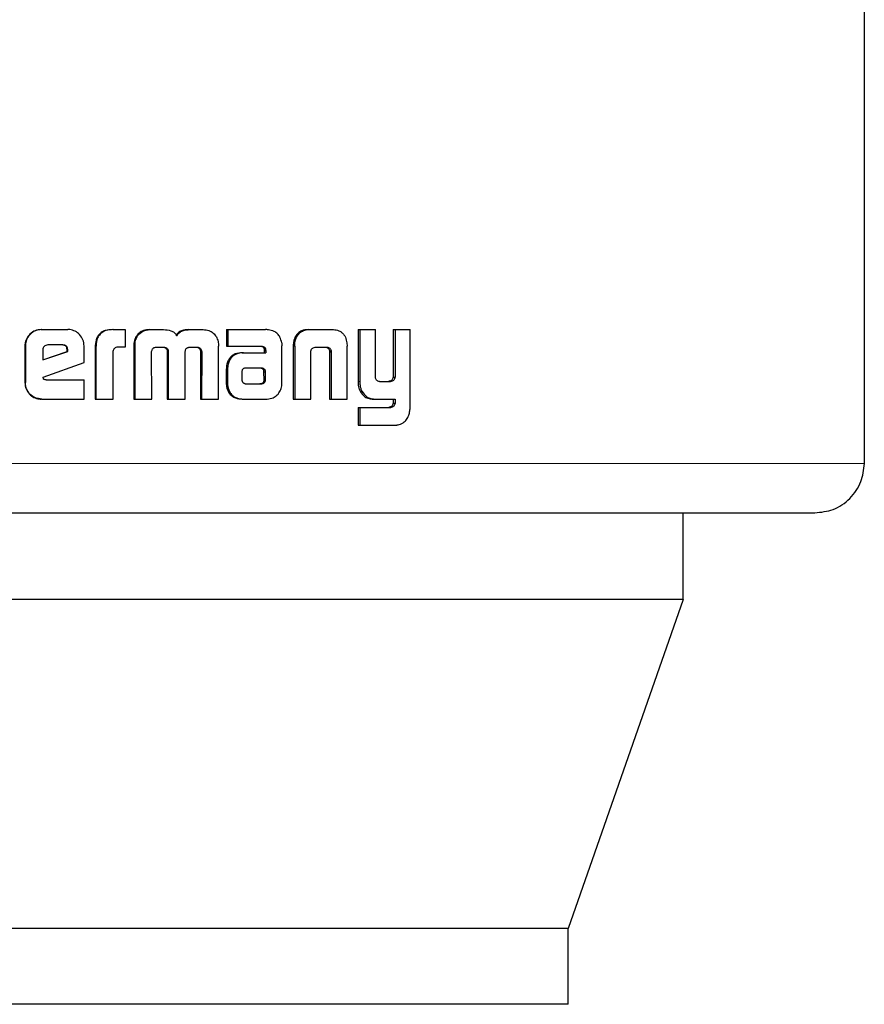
# Model space of a CAD drawing. Header units: millimetres. Extents: x 28 to 241, y 73 to 155.
# Tile 13 of 71: x 65.3 to 66.19, y 73.086 to 74.124. Entities that reach past the tile are written whole.
import ezdxf

# ---------------------------------------------------------------- set-up
doc = ezdxf.new("R2010")
doc.units = ezdxf.units.MM
doc.linetypes.add('PHANTOM', pattern=[12.7, 6.35, -1.27, 1.27, -1.27, 1.27, -1.27])

msp = doc.modelspace()

# ---------------------------------------------------------------- linework, layer by layer
at = {"color": 7, "linetype": 'Continuous', "lineweight": 25}
for p, q in [((66.1903, 73.6563), (66.1903, 74.1455)), ((65.3226, 73.7976), (65.3231, 73.7976)), ((65.3231, 73.7976), (65.3507, 73.7976)), ((65.3979, 73.7976), (65.3987, 73.7976)), ((65.3987, 73.7976), (65.4111, 73.7976)), ((65.4111, 73.7976), (65.4111, 73.779)), ((65.4234, 73.7899), (65.4224, 73.7899)), ((65.4367, 73.7976), (65.4377, 73.7976)), ((65.4377, 73.7976), (65.4515, 73.7976)), ((65.4783, 73.7976), (65.4795, 73.7976)), ((65.4795, 73.7976), (65.4932, 73.7976)), ((65.5179, 73.7976), (65.5179, 73.7799)), ((65.5179, 73.7976), (65.5193, 73.7976)), ((65.5193, 73.7976), (65.5193, 73.7799)), ((65.5193, 73.7976), (65.559, 73.7976)), ((65.6042, 73.7976), (65.6059, 73.7976)), ((65.6059, 73.7976), (65.6293, 73.7976)), ((65.6566, 73.7976), (65.6566, 73.7429)), ((65.6566, 73.7976), (65.6584, 73.7976)), ((65.6584, 73.7976), (65.6584, 73.7429)), ((65.6584, 73.7976), (65.6748, 73.7976)), ((65.6748, 73.7487), (65.6748, 73.7976)), ((65.6936, 73.7976), (65.6936, 73.7475)), ((65.6936, 73.7976), (65.6956, 73.7976)), ((65.6956, 73.7976), (65.6956, 73.7475)), ((65.6956, 73.7976), (65.7115, 73.7976)), ((65.7115, 73.7169), (65.7115, 73.7976)), ((65.3054, 73.7803), (65.3054, 73.7416)), ((65.3054, 73.7803), (65.3059, 73.7803)), ((65.3059, 73.7803), (65.3059, 73.7416)), ((65.3455, 73.7813), (65.3294, 73.7813)), ((65.3678, 73.7628), (65.3678, 73.7803)), ((65.3794, 73.7788), (65.3794, 73.7243)), ((65.3794, 73.7788), (65.3802, 73.7788)), ((65.3802, 73.7788), (65.3802, 73.7243)), ((65.4111, 73.779), (65.4031, 73.779)), ((65.4201, 73.78), (65.4201, 73.7243)), ((65.4201, 73.78), (65.4211, 73.78)), ((65.4211, 73.78), (65.4211, 73.7243)), ((65.444, 73.779), (65.4527, 73.779)), ((65.479, 73.779), (65.4868, 73.779)), ((65.5094, 73.7243), (65.5095, 73.78)), ((65.5179, 73.7799), (65.5193, 73.7799)), ((65.5193, 73.7799), (65.5554, 73.7799)), ((65.5763, 73.7415), (65.5764, 73.7804)), ((65.5883, 73.7801), (65.5883, 73.7243)), ((65.5885, 73.7835), (65.5901, 73.7835)), ((65.5899, 73.7801), (65.5899, 73.7243)), ((65.6123, 73.779), (65.6228, 73.779)), ((65.6448, 73.7835), (65.645, 73.7801)), ((65.645, 73.7243), (65.645, 73.7801)), ((65.3243, 73.7763), (65.3243, 73.7655)), ((65.3243, 73.7655), (65.3505, 73.7744)), ((65.3243, 73.7657), (65.3499, 73.7744)), ((65.3505, 73.7762), (65.3499, 73.7762)), ((65.3499, 73.7744), (65.3499, 73.7762)), ((65.3505, 73.7744), (65.3499, 73.7744)), ((65.3505, 73.7744), (65.3505, 73.7762)), ((65.3985, 73.7243), (65.3985, 73.775)), ((65.4391, 73.7243), (65.4389, 73.7734)), ((65.4555, 73.7743), (65.4555, 73.7243)), ((65.4555, 73.7743), (65.4565, 73.7743)), ((65.4565, 73.7743), (65.4565, 73.7243)), ((65.4744, 73.7243), (65.4744, 73.7743)), ((65.4892, 73.7776), (65.4905, 73.7776)), ((65.4905, 73.7734), (65.4904, 73.7243)), ((65.4905, 73.7734), (65.4918, 73.7734)), ((65.4918, 73.7734), (65.4916, 73.7243)), ((65.5345, 73.7731), (65.5359, 73.7731)), ((65.5359, 73.7731), (65.5592, 73.7731)), ((65.5576, 73.7771), (65.5576, 73.7761)), ((65.5576, 73.7771), (65.5591, 73.7771)), ((65.5576, 73.7761), (65.5591, 73.7761)), ((65.5577, 73.775), (65.5577, 73.7731)), ((65.5577, 73.775), (65.5592, 73.775)), ((65.5591, 73.7771), (65.5591, 73.7761)), ((65.5592, 73.775), (65.5592, 73.7731)), ((65.6069, 73.7243), (65.6069, 73.7749)), ((65.6264, 73.7749), (65.6282, 73.7749)), ((65.6266, 73.7739), (65.6266, 73.7243)), ((65.6283, 73.7739), (65.6283, 73.7243)), ((65.3245, 73.7475), (65.3678, 73.7628)), ((65.5177, 73.7558), (65.5177, 73.7408)), ((65.519, 73.7558), (65.519, 73.7408)), ((65.534, 73.7532), (65.534, 73.7521)), ((65.534, 73.7521), (65.5341, 73.7446)), ((65.5374, 73.7569), (65.5367, 73.7567)), ((65.5385, 73.7569), (65.5374, 73.7569)), ((65.5544, 73.757), (65.5385, 73.7569)), ((65.5576, 73.7447), (65.5574, 73.7528)), ((65.5589, 73.7528), (65.5574, 73.7528)), ((65.5591, 73.7447), (65.5589, 73.7528)), ((65.6936, 73.7475), (65.6956, 73.7475)), ((65.3054, 73.7416), (65.3059, 73.7416)), ((65.3277, 73.7446), (65.3678, 73.7446)), ((65.3678, 73.7243), (65.3678, 73.7446)), ((65.5177, 73.7408), (65.519, 73.7408)), ((65.5179, 73.7376), (65.5193, 73.7376)), ((65.5384, 73.7403), (65.5531, 73.7404)), ((65.5386, 73.7403), (65.5546, 73.7404)), ((65.5546, 73.7404), (65.5531, 73.7404)), ((65.5581, 73.7418), (65.5566, 73.7418)), ((65.5591, 73.7447), (65.5576, 73.7447)), ((65.6792, 73.7429), (65.6907, 73.7429)), ((65.6897, 73.743), (65.6917, 73.743)), ((65.6588, 73.7326), (65.6607, 73.7326)), ((65.3231, 73.7243), (65.3226, 73.7243)), ((65.3231, 73.7243), (65.3678, 73.7243)), ((65.3794, 73.7243), (65.3802, 73.7243)), ((65.3802, 73.7243), (65.3985, 73.7243)), ((65.4201, 73.7243), (65.4211, 73.7243)), ((65.4211, 73.7243), (65.4391, 73.7243)), ((65.4555, 73.7243), (65.4565, 73.7243)), ((65.4565, 73.7243), (65.4744, 73.7243)), ((65.4904, 73.7243), (65.4916, 73.7243)), ((65.4916, 73.7243), (65.5094, 73.7243)), ((65.5354, 73.7243), (65.5368, 73.7243)), ((65.5368, 73.7243), (65.5608, 73.7243)), ((65.5883, 73.7243), (65.5899, 73.7243)), ((65.5899, 73.7243), (65.6069, 73.7243)), ((65.6266, 73.7243), (65.6283, 73.7243)), ((65.6283, 73.7243), (65.645, 73.7243)), ((65.6728, 73.7243), (65.6747, 73.7243)), ((65.6747, 73.7243), (65.6956, 73.7243)), ((65.6936, 73.7243), (65.6936, 73.72)), ((65.6936, 73.72), (65.6956, 73.72)), ((65.6956, 73.7243), (65.6956, 73.72)), ((65.6566, 73.7155), (65.6566, 73.6969)), ((65.6566, 73.7155), (65.6584, 73.7155)), ((65.6584, 73.7155), (65.6584, 73.6969)), ((65.6584, 73.7155), (65.6911, 73.7155)), ((65.6566, 73.6969), (65.6584, 73.6969)), ((65.6584, 73.6969), (65.6965, 73.6969)), ((65.9994, 73.513), (65.9994, 73.6043)), ((65.9994, 73.513), (64.4633, 73.513)), ((65.9994, 73.513), (65.8779, 73.166)), ((65.8779, 73.166), (64.6043, 73.166)), ((65.8779, 73.086), (65.8779, 73.166)), ((65.8779, 73.086), (64.6043, 73.086))]:
    msp.add_line(p, q, dxfattribs=at)
at = {"color": 8, "linetype": 'PHANTOM', "lineweight": 18}
for p, q in [((65.5899, 73.7801), (65.5883, 73.7801)), ((65.6266, 73.7739), (65.6283, 73.7739)), ((65.5177, 73.7558), (65.519, 73.7558)), ((65.5553, 73.7564), (65.5568, 73.7564)), ((65.6566, 73.7429), (65.6584, 73.7429)), ((65.69, 73.7156), (65.692, 73.7156)), ((66.1903, 73.6563), (65.1839, 73.6563))]:
    msp.add_line(p, q, dxfattribs=at)
at = {"color": 7, "linetype": 'Continuous', "lineweight": 25}
for points, knots in [([(65.3226, 73.7976), (65.3204, 73.7974), (65.316, 73.7969), (65.3107, 73.7932), (65.3069, 73.7883), (65.3055, 73.7837), (65.3054, 73.781), (65.3054, 73.7803)], [0, 0, 0, 0, 0.241698, 0.4848, 0.698227, 0.917607, 1, 1, 1, 1]), ([(65.3231, 73.7976), (65.3209, 73.7974), (65.3165, 73.7969), (65.3111, 73.7932), (65.3074, 73.7883), (65.306, 73.7837), (65.3059, 73.781), (65.3059, 73.7803)], [0, 0, 0, 0, 0.242727, 0.487075, 0.7014, 0.919943, 1, 1, 1, 1]), ([(65.3678, 73.7803), (65.3675, 73.7825), (65.3671, 73.7869), (65.3634, 73.7923), (65.3585, 73.7961), (65.354, 73.7975), (65.3514, 73.7976), (65.3507, 73.7976)], [0, 0, 0, 0, 0.242791, 0.486911, 0.700939, 0.920386, 1, 1, 1, 1]), ([(65.3979, 73.7976), (65.3952, 73.7974), (65.391, 73.7972), (65.3855, 73.7946), (65.3822, 73.791), (65.3798, 73.7856), (65.3796, 73.7814), (65.3794, 73.7788)], [0, 0, 0, 0, 0.2643806, 0.4270268, 0.5903159, 0.7388047, 1, 1, 1, 1]), ([(65.3987, 73.7976), (65.3961, 73.7974), (65.3918, 73.7972), (65.3863, 73.7945), (65.383, 73.791), (65.3806, 73.7856), (65.3804, 73.7814), (65.3802, 73.7788)], [0, 0, 0, 0, 0.2664835, 0.4290056, 0.5924844, 0.7409196, 1, 1, 1, 1]), ([(65.4224, 73.7899), (65.4218, 73.7887), (65.4208, 73.7865), (65.4202, 73.7831), (65.4201, 73.781), (65.4201, 73.78)], [0, 0, 0, 0, 0.391833, 0.692704, 1, 1, 1, 1]), ([(65.4234, 73.7899), (65.4228, 73.7887), (65.4217, 73.7865), (65.4211, 73.7831), (65.4211, 73.781), (65.4211, 73.78)], [0, 0, 0, 0, 0.395624, 0.694734, 1, 1, 1, 1]), ([(65.4367, 73.7976), (65.4345, 73.7974), (65.4306, 73.7971), (65.4256, 73.7941), (65.4235, 73.7913), (65.4224, 73.7899)], [0, 0, 0, 0, 0.384244, 0.690551, 1, 1, 1, 1]), ([(65.4234, 73.7899), (65.4248, 73.7917), (65.4274, 73.795), (65.4328, 73.7973), (65.4361, 73.7975), (65.4377, 73.7976)], [0, 0, 0, 0, 0.406332, 0.724505, 1, 1, 1, 1]), ([(65.4515, 73.7976), (65.4541, 73.7974), (65.4581, 73.7972), (65.4628, 73.7947), (65.4647, 73.7925), (65.4655, 73.7912), (65.4656, 73.7911)], [0, 0, 0, 0, 0.483056, 0.72583, 0.970142, 1, 1, 1, 1]), ([(65.4783, 73.7976), (65.4757, 73.7974), (65.4717, 73.7972), (65.4668, 73.7945), (65.4652, 73.7922), (65.4645, 73.7911)], [0, 0, 0, 0, 0.500028, 0.750383, 1, 1, 1, 1]), ([(65.4656, 73.7911), (65.4663, 73.7922), (65.4679, 73.7945), (65.4728, 73.7972), (65.4768, 73.7974), (65.4795, 73.7976)], [0, 0, 0, 0, 0.249588, 0.49972, 1, 1, 1, 1]), ([(65.4932, 73.7976), (65.4953, 73.7974), (65.4991, 73.7971), (65.5041, 73.7941), (65.5061, 73.7913), (65.5072, 73.7899)], [0, 0, 0, 0, 0.3857297, 0.6921852, 1, 1, 1, 1]), ([(65.5072, 73.7899), (65.5079, 73.7883), (65.509, 73.786), (65.5094, 73.7826), (65.5095, 73.7808), (65.5095, 73.78)], [0, 0, 0, 0, 0.49915, 0.749557, 1, 1, 1, 1]), ([(65.562, 73.7973), (65.5615, 73.7974), (65.5605, 73.7975), (65.5595, 73.7976), (65.559, 73.7976)], [0, 0, 0, 0, 0.500457, 1, 1, 1, 1]), ([(65.5761, 73.7836), (65.5756, 73.7856), (65.5748, 73.7892), (65.5718, 73.7933), (65.5676, 73.7962), (65.5641, 73.7969), (65.562, 73.7973)], [0, 0, 0, 0, 0.282896, 0.488281, 0.693682, 1, 1, 1, 1]), ([(65.6042, 73.7976), (65.6017, 73.7974), (65.5978, 73.7971), (65.5932, 73.7941), (65.5902, 73.7902), (65.5889, 73.7863), (65.5886, 73.7839), (65.5885, 73.7835)], [0, 0, 0, 0, 0.328248, 0.515763, 0.703926, 0.942631, 1, 1, 1, 1]), ([(65.5901, 73.7835), (65.5905, 73.7856), (65.5913, 73.7892), (65.5942, 73.7936), (65.5981, 73.7964), (65.6023, 73.7975), (65.605, 73.7976), (65.6059, 73.7976)], [0, 0, 0, 0, 0.259833, 0.447478, 0.635152, 0.880586, 1, 1, 1, 1]), ([(65.6293, 73.7976), (65.6312, 73.7975), (65.634, 73.7973), (65.6375, 73.7959), (65.6398, 73.7943), (65.6418, 73.7921), (65.6438, 73.7886), (65.6444, 73.7855), (65.6448, 73.7835)], [0, 0, 0, 0, 0.250516, 0.375774, 0.500892, 0.622426, 0.750783, 1, 1, 1, 1]), ([(65.3294, 73.7813), (65.3287, 73.7812), (65.3273, 73.7811), (65.3257, 73.7798), (65.3246, 73.7783), (65.3243, 73.777), (65.3243, 73.7764), (65.3243, 73.7763)], [0, 0, 0, 0, 0.272228, 0.519416, 0.755509, 0.96509, 1, 1, 1, 1]), ([(65.3499, 73.7762), (65.3498, 73.7771), (65.3497, 73.7784), (65.3488, 73.7799), (65.3478, 73.7807), (65.3464, 73.7812), (65.3454, 73.7813), (65.3449, 73.7813)], [0, 0, 0, 0, 0.317093, 0.474417, 0.631638, 0.786646, 1, 1, 1, 1]), ([(65.3505, 73.7762), (65.3505, 73.7769), (65.3504, 73.7781), (65.3497, 73.7797), (65.3487, 73.7806), (65.3473, 73.7812), (65.3462, 73.7813), (65.3455, 73.7813)], [0, 0, 0, 0, 0.2731272, 0.4361751, 0.6002754, 0.7489026, 1, 1, 1, 1]), ([(65.4031, 73.779), (65.4025, 73.7789), (65.4013, 73.7787), (65.3998, 73.7779), (65.3989, 73.7768), (65.3986, 73.7758), (65.3985, 73.7752), (65.3985, 73.775)], [0, 0, 0, 0, 0.278247, 0.560923, 0.734997, 0.908534, 1, 1, 1, 1]), ([(65.439, 73.7746), (65.4393, 73.7755), (65.4397, 73.7769), (65.441, 73.7782), (65.4424, 73.7789), (65.4434, 73.7789), (65.444, 73.779)], [0, 0, 0, 0, 0.369208, 0.567671, 0.766943, 1, 1, 1, 1]), ([(65.4516, 73.779), (65.4523, 73.7788), (65.4534, 73.7784), (65.4546, 73.7773), (65.4553, 73.7761), (65.4554, 73.775), (65.4554, 73.7744), (65.4555, 73.7743)], [0, 0, 0, 0, 0.327569, 0.52842, 0.729383, 0.942544, 1, 1, 1, 1]), ([(65.4527, 73.779), (65.4534, 73.7788), (65.4545, 73.7784), (65.4557, 73.7773), (65.4563, 73.7761), (65.4565, 73.775), (65.4565, 73.7744), (65.4565, 73.7743)], [0, 0, 0, 0, 0.325759, 0.527486, 0.728928, 0.941186, 1, 1, 1, 1]), ([(65.4744, 73.7743), (65.4745, 73.7749), (65.4746, 73.7761), (65.4754, 73.7775), (65.4763, 73.7782), (65.4769, 73.7785), (65.4772, 73.7786)], [0, 0, 0, 0, 0.369465, 0.61556, 0.861072, 1, 1, 1, 1]), ([(65.4772, 73.7786), (65.4774, 73.7787), (65.4778, 73.7788), (65.4784, 73.7789), (65.4788, 73.779), (65.479, 73.779)], [0, 0, 0, 0, 0.343037, 0.670983, 1, 1, 1, 1]), ([(65.4856, 73.779), (65.4861, 73.779), (65.487, 73.7789), (65.4883, 73.7785), (65.489, 73.7779), (65.4892, 73.7776)], [0, 0, 0, 0, 0.3801341, 0.6998089, 1, 1, 1, 1]), ([(65.4868, 73.779), (65.4873, 73.779), (65.4882, 73.7789), (65.4895, 73.7785), (65.4902, 73.7779), (65.4905, 73.7776)], [0, 0, 0, 0, 0.345331, 0.692321, 1, 1, 1, 1]), ([(65.554, 73.7799), (65.5547, 73.7798), (65.5559, 73.7795), (65.557, 73.7786), (65.5575, 73.7778), (65.5575, 73.7773), (65.5576, 73.7771)], [0, 0, 0, 0, 0.479372, 0.712653, 0.87567, 1, 1, 1, 1]), ([(65.5554, 73.7799), (65.5559, 73.7798), (65.5567, 73.7797), (65.5578, 73.7792), (65.5585, 73.7785), (65.5589, 73.7778), (65.559, 73.7773), (65.5591, 73.7771)], [0, 0, 0, 0, 0.268337, 0.538146, 0.722092, 0.870504, 1, 1, 1, 1]), ([(65.5761, 73.7836), (65.5762, 73.7833), (65.5763, 73.7826), (65.5763, 73.7815), (65.5764, 73.7808), (65.5764, 73.7804)], [0, 0, 0, 0, 0.30845, 0.617065, 1, 1, 1, 1]), ([(65.5885, 73.7835), (65.5884, 73.7829), (65.5883, 73.7818), (65.5883, 73.7806), (65.5883, 73.7801)], [0, 0, 0, 0, 0.499982, 1, 1, 1, 1]), ([(65.5899, 73.7801), (65.5899, 73.7804), (65.5899, 73.7811), (65.59, 73.7822), (65.5901, 73.783), (65.5901, 73.7835)], [0, 0, 0, 0, 0.29244, 0.583771, 1, 1, 1, 1]), ([(65.6069, 73.7749), (65.607, 73.7756), (65.6073, 73.7766), (65.6082, 73.7778), (65.6095, 73.7786), (65.6109, 73.7789), (65.612, 73.779), (65.6123, 73.779)], [0, 0, 0, 0, 0.2376909, 0.4038193, 0.5682058, 0.8416173, 1, 1, 1, 1]), ([(65.6211, 73.779), (65.6219, 73.7789), (65.6232, 73.7789), (65.6249, 73.7781), (65.6258, 73.777), (65.6263, 73.7759), (65.6264, 73.7752), (65.6264, 73.7749)], [0, 0, 0, 0, 0.345063, 0.539184, 0.735684, 0.907004, 1, 1, 1, 1]), ([(65.6228, 73.779), (65.6234, 73.779), (65.6246, 73.7789), (65.6262, 73.7784), (65.6273, 73.7774), (65.628, 73.7762), (65.6281, 73.7753), (65.6282, 73.7749)], [0, 0, 0, 0, 0.247682, 0.4978794, 0.6732775, 0.8483124, 1, 1, 1, 1]), ([(65.4389, 73.7734), (65.4389, 73.7735), (65.4389, 73.7738), (65.439, 73.7742), (65.439, 73.7745), (65.439, 73.7746)], [0, 0, 0, 0, 0.25949, 0.519644, 1, 1, 1, 1]), ([(65.4892, 73.7776), (65.4896, 73.7772), (65.4903, 73.7762), (65.4905, 73.7747), (65.4905, 73.7737), (65.4905, 73.7734)], [0, 0, 0, 0, 0.365733, 0.814797, 1, 1, 1, 1]), ([(65.4905, 73.7776), (65.4908, 73.7772), (65.4915, 73.7762), (65.4917, 73.7747), (65.4918, 73.7737), (65.4918, 73.7734)], [0, 0, 0, 0, 0.364633, 0.811754, 1, 1, 1, 1]), ([(65.5345, 73.7731), (65.532, 73.7729), (65.5278, 73.7726), (65.5228, 73.7695), (65.5197, 73.7657), (65.518, 73.7609), (65.5178, 73.7575), (65.5177, 73.7558)], [0, 0, 0, 0, 0.286505, 0.46541, 0.644803, 0.814058, 1, 1, 1, 1]), ([(65.5359, 73.7731), (65.5334, 73.7729), (65.5292, 73.7726), (65.5241, 73.7695), (65.521, 73.7656), (65.5193, 73.7608), (65.5191, 73.7575), (65.519, 73.7558)], [0, 0, 0, 0, 0.288763, 0.46769, 0.646863, 0.816037, 1, 1, 1, 1]), ([(65.5576, 73.7761), (65.5576, 73.776), (65.5577, 73.7758), (65.5577, 73.7754), (65.5577, 73.7752), (65.5577, 73.775)], [0, 0, 0, 0, 0.354522, 0.675604, 1, 1, 1, 1]), ([(65.5591, 73.7761), (65.5591, 73.776), (65.5592, 73.7758), (65.5592, 73.7754), (65.5592, 73.7752), (65.5592, 73.775)], [0, 0, 0, 0, 0.354519, 0.6756, 1, 1, 1, 1]), ([(65.6264, 73.7749), (65.6265, 73.7748), (65.6265, 73.7746), (65.6266, 73.7742), (65.6266, 73.774), (65.6266, 73.7739)], [0, 0, 0, 0, 0.356159, 0.674886, 1, 1, 1, 1]), ([(65.6282, 73.7749), (65.6282, 73.7748), (65.6283, 73.7746), (65.6283, 73.7742), (65.6283, 73.774), (65.6283, 73.7739)], [0, 0, 0, 0, 0.361754, 0.677698, 1, 1, 1, 1]), ([(65.3277, 73.7446), (65.3271, 73.7446), (65.3264, 73.7447), (65.3255, 73.745), (65.3251, 73.7454), (65.3247, 73.7462), (65.3246, 73.7469), (65.3245, 73.7475)], [0, 0, 0, 0, 0.335237, 0.462424, 0.562275, 0.661828, 1, 1, 1, 1]), ([(65.5367, 73.7567), (65.5363, 73.7567), (65.5357, 73.7566), (65.535, 73.756), (65.5344, 73.755), (65.5341, 73.7541), (65.534, 73.7534), (65.534, 73.7532)], [0, 0, 0, 0, 0.217538, 0.400524, 0.583103, 0.901512, 1, 1, 1, 1]), ([(65.5553, 73.7564), (65.555, 73.7566), (65.5545, 73.7569), (65.5536, 73.757), (65.5532, 73.757), (65.553, 73.757)], [0, 0, 0, 0, 0.439102, 0.718549, 1, 1, 1, 1]), ([(65.5568, 73.7564), (65.5565, 73.7566), (65.5559, 73.7569), (65.5551, 73.757), (65.5547, 73.757), (65.5544, 73.757)], [0, 0, 0, 0, 0.436034, 0.717051, 1, 1, 1, 1]), ([(65.5574, 73.7528), (65.5574, 73.7532), (65.5574, 73.7538), (65.5573, 73.7546), (65.557, 73.7553), (65.5562, 73.7558), (65.5556, 73.7562), (65.5553, 73.7564)], [0, 0, 0, 0, 0.263986, 0.411971, 0.51665, 0.74124, 1, 1, 1, 1]), ([(65.5589, 73.7528), (65.5589, 73.7532), (65.5589, 73.7538), (65.5588, 73.7546), (65.5585, 73.7553), (65.5577, 73.7558), (65.5571, 73.7562), (65.5568, 73.7564)], [0, 0, 0, 0, 0.263581, 0.411349, 0.515416, 0.738834, 1, 1, 1, 1]), ([(65.6792, 73.7429), (65.6786, 73.7429), (65.6776, 73.743), (65.6764, 73.7438), (65.6755, 73.7449), (65.6749, 73.7466), (65.6749, 73.748), (65.6748, 73.7487)], [0, 0, 0, 0, 0.231665, 0.386462, 0.54299, 0.744633, 1, 1, 1, 1]), ([(65.6936, 73.7475), (65.6935, 73.7468), (65.6932, 73.7456), (65.6923, 73.7442), (65.6911, 73.7434), (65.6902, 73.7431), (65.6897, 73.743)], [0, 0, 0, 0, 0.313767, 0.530538, 0.748312, 1, 1, 1, 1]), ([(65.6956, 73.7475), (65.6955, 73.7469), (65.6953, 73.7457), (65.6944, 73.7443), (65.6932, 73.7434), (65.6922, 73.7432), (65.6917, 73.743)], [0, 0, 0, 0, 0.292695, 0.511578, 0.73061, 1, 1, 1, 1]), ([(65.3054, 73.7416), (65.3056, 73.7393), (65.3061, 73.7348), (65.3099, 73.7295), (65.3147, 73.7257), (65.3192, 73.7244), (65.3219, 73.7243), (65.3226, 73.7243)], [0, 0, 0, 0, 0.245106, 0.491939, 0.70297, 0.921651, 1, 1, 1, 1]), ([(65.3231, 73.7243), (65.3209, 73.7245), (65.3164, 73.725), (65.311, 73.7288), (65.3073, 73.7337), (65.306, 73.7382), (65.3059, 73.7409), (65.3059, 73.7416)], [0, 0, 0, 0, 0.246271, 0.494816, 0.706811, 0.9248, 1, 1, 1, 1]), ([(65.5177, 73.7408), (65.5177, 73.7403), (65.5177, 73.7392), (65.5179, 73.7381), (65.5179, 73.7376)], [0, 0, 0, 0, 0.500088, 1, 1, 1, 1]), ([(65.5179, 73.7376), (65.5185, 73.7352), (65.5196, 73.7314), (65.5234, 73.7274), (65.5282, 73.7249), (65.5324, 73.7244), (65.5351, 73.7243), (65.5354, 73.7243)], [0, 0, 0, 0, 0.283101, 0.470369, 0.65712, 0.960239, 1, 1, 1, 1]), ([(65.519, 73.7408), (65.519, 73.7405), (65.5191, 73.7398), (65.5191, 73.7387), (65.5192, 73.738), (65.5193, 73.7376)], [0, 0, 0, 0, 0.304963, 0.609823, 1, 1, 1, 1]), ([(65.5193, 73.7376), (65.5199, 73.7352), (65.5209, 73.7314), (65.5247, 73.7274), (65.5295, 73.7249), (65.5338, 73.7243), (65.5365, 73.7243), (65.5368, 73.7243)], [0, 0, 0, 0, 0.281052, 0.468361, 0.654758, 0.959113, 1, 1, 1, 1]), ([(65.5341, 73.7446), (65.5341, 73.7442), (65.5342, 73.7434), (65.5346, 73.7426), (65.5349, 73.7422), (65.535, 73.7421)], [0, 0, 0, 0, 0.39492, 0.860128, 1, 1, 1, 1]), ([(65.535, 73.7421), (65.5353, 73.7417), (65.5359, 73.7411), (65.5368, 73.7407), (65.5374, 73.7406), (65.5376, 73.7405)], [0, 0, 0, 0, 0.468254, 0.731068, 1, 1, 1, 1]), ([(65.5376, 73.7405), (65.5378, 73.7405), (65.538, 73.7404), (65.5383, 73.7403), (65.5385, 73.7403), (65.5386, 73.7403)], [0, 0, 0, 0, 0.363775, 0.678512, 1, 1, 1, 1]), ([(65.5531, 73.7404), (65.5536, 73.7405), (65.5544, 73.7405), (65.5557, 73.7409), (65.5563, 73.7415), (65.5566, 73.7418)], [0, 0, 0, 0, 0.339897, 0.682132, 1, 1, 1, 1]), ([(65.5546, 73.7404), (65.555, 73.7405), (65.5559, 73.7405), (65.5571, 73.7409), (65.5578, 73.7415), (65.5581, 73.7418)], [0, 0, 0, 0, 0.340995, 0.682032, 1, 1, 1, 1]), ([(65.5566, 73.7418), (65.5568, 73.7421), (65.5571, 73.7427), (65.5575, 73.7436), (65.5576, 73.7443), (65.5576, 73.7447)], [0, 0, 0, 0, 0.333352, 0.667821, 1, 1, 1, 1]), ([(65.5581, 73.7418), (65.5583, 73.7421), (65.5586, 73.7427), (65.559, 73.7436), (65.559, 73.7443), (65.5591, 73.7447)], [0, 0, 0, 0, 0.331285, 0.666957, 1, 1, 1, 1]), ([(65.5608, 73.7243), (65.5629, 73.7245), (65.5668, 73.7249), (65.5716, 73.7284), (65.5748, 73.7328), (65.5757, 73.7364), (65.5761, 73.7381)], [0, 0, 0, 0, 0.296769, 0.534271, 0.771582, 1, 1, 1, 1]), ([(65.5761, 73.7381), (65.5762, 73.7384), (65.5763, 73.7391), (65.5763, 73.7402), (65.5763, 73.741), (65.5763, 73.7415)], [0, 0, 0, 0, 0.294846, 0.589715, 1, 1, 1, 1]), ([(65.6566, 73.7429), (65.6566, 73.7415), (65.6567, 73.7391), (65.6573, 73.7356), (65.6583, 73.7336), (65.6588, 73.7326)], [0, 0, 0, 0, 0.372578, 0.679273, 1, 1, 1, 1]), ([(65.6584, 73.7429), (65.6585, 73.7415), (65.6586, 73.7391), (65.6592, 73.7355), (65.6602, 73.7336), (65.6607, 73.7326)], [0, 0, 0, 0, 0.37629, 0.68097, 1, 1, 1, 1]), ([(65.6897, 73.743), (65.6895, 73.743), (65.6893, 73.7429), (65.689, 73.7429), (65.6888, 73.7429), (65.6887, 73.7429)], [0, 0, 0, 0, 0.362756, 0.674417, 1, 1, 1, 1]), ([(65.6917, 73.743), (65.6916, 73.743), (65.6913, 73.7429), (65.691, 73.7429), (65.6908, 73.7429), (65.6907, 73.7429)], [0, 0, 0, 0, 0.359027, 0.679855, 1, 1, 1, 1]), ([(65.6588, 73.7326), (65.6603, 73.7304), (65.6627, 73.7267), (65.6681, 73.7245), (65.6712, 73.7243), (65.6728, 73.7243)], [0, 0, 0, 0, 0.429453, 0.71608, 1, 1, 1, 1]), ([(65.6607, 73.7326), (65.6622, 73.7304), (65.6647, 73.7267), (65.6701, 73.7245), (65.6732, 73.7243), (65.6747, 73.7243)], [0, 0, 0, 0, 0.432478, 0.722697, 1, 1, 1, 1]), ([(65.6936, 73.72), (65.6934, 73.7192), (65.6932, 73.718), (65.6921, 73.7167), (65.691, 73.716), (65.6903, 73.7157), (65.69, 73.7156)], [0, 0, 0, 0, 0.353337, 0.590449, 0.826966, 1, 1, 1, 1]), ([(65.6956, 73.72), (65.6955, 73.7193), (65.6952, 73.7182), (65.6943, 73.7168), (65.6932, 73.716), (65.6924, 73.7158), (65.692, 73.7156)], [0, 0, 0, 0, 0.316186, 0.554668, 0.79278, 1, 1, 1, 1]), ([(65.7113, 73.7132), (65.7114, 73.7135), (65.7114, 73.7142), (65.7115, 73.7154), (65.7115, 73.7163), (65.7115, 73.7169)], [0, 0, 0, 0, 0.275165, 0.550624, 1, 1, 1, 1]), ([(65.69, 73.7156), (65.6899, 73.7156), (65.6897, 73.7155), (65.6894, 73.7155), (65.6892, 73.7155), (65.6891, 73.7155)], [0, 0, 0, 0, 0.356013, 0.674583, 1, 1, 1, 1]), ([(65.692, 73.7156), (65.6919, 73.7156), (65.6917, 73.7155), (65.6914, 73.7155), (65.6912, 73.7155), (65.6911, 73.7155)], [0, 0, 0, 0, 0.355718, 0.674301, 1, 1, 1, 1]), ([(65.6998, 73.6973), (65.7017, 73.698), (65.7051, 73.6993), (65.7086, 73.7036), (65.7105, 73.7082), (65.7111, 73.7116), (65.7113, 73.7132)], [0, 0, 0, 0, 0.31639, 0.546846, 0.776316, 1, 1, 1, 1]), ([(65.6965, 73.6969), (65.6968, 73.6969), (65.6974, 73.6969), (65.6985, 73.697), (65.6993, 73.6972), (65.6998, 73.6973)], [0, 0, 0, 0, 0.261453, 0.521325, 1, 1, 1, 1]), ([(66.1382, 73.6043), (66.1448, 73.605), (66.1548, 73.606), (66.1669, 73.6125), (66.1753, 73.6193), (66.182, 73.6276), (66.1885, 73.6397), (66.1896, 73.6498), (66.1903, 73.6563)], [0, 0, 0, 0, 0.239451, 0.368398, 0.499959, 0.631607, 0.760554, 1, 1, 1, 1]), ([(65.1839, 73.6043), (65.2122, 73.6043), (65.2705, 73.6043), (65.36, 73.6043), (65.455, 73.6043), (65.5547, 73.6043), (65.6577, 73.6043), (65.7512, 73.6043), (65.8339, 73.6043), (65.9053, 73.6043), (65.9708, 73.6043), (66.0284, 73.6043), (66.0759, 73.6043), (66.1111, 73.6043), (66.1339, 73.6043), (66.1368, 73.6043), (66.1382, 73.6043)], [0, 0, 0, 0, 0.056512, 0.116766, 0.180701, 0.251724, 0.328022, 0.409683, 0.474927, 0.543226, 0.614383, 0.688111, 0.76403, 0.841683, 0.920534, 1, 1, 1, 1])]:
    msp.add_open_spline(points, degree=3, knots=knots, dxfattribs=at)

doc.saveas('drawing.dxf')
